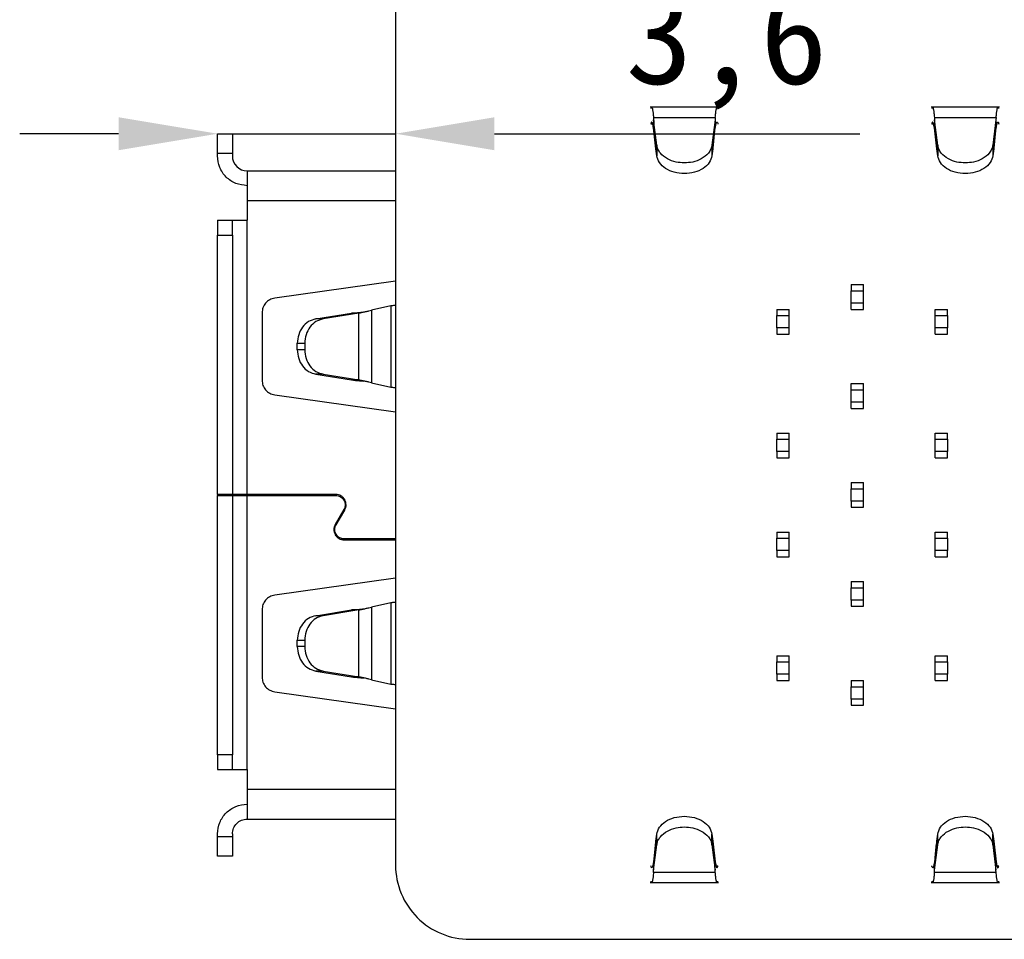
# Model space of a CAD drawing. Header units: millimetres. Extents: x 1628 to 1852, y 2209 to 2446.
# Tile 6 of 34: x 1635 to 1655, y 2305 to 2323. Entities that reach past the tile are written whole.
import ezdxf

# ---------------------------------------------------------------- set-up
doc = ezdxf.new("R2010")
doc.units = ezdxf.units.MM
doc.styles.add('黑体高度2mm', font='simhei.ttf', dxfattribs={"height": 2})
doc.dimstyles.new('红色高度2mm', dxfattribs={"dimtxt": 2, "dimasz": 2, "dimexe": 0, "dimexo": 0, "dimtad": 1, "dimdec": 1, "dimtxsty": '黑体高度2mm', "dimcen": 2.5, "dimclrd": 1, "dimclre": 1, "dimclrt": 1, "dimadec": 0, "dimazin": 0, "dimtfac": 1, "dimtdec": 1, "dimtmove": 0, "dimatfit": 3, "dimfxl": 1, "dimarcsym": 0})

# ---------------------------------------------------------------- blocks, each defined once
blk = doc.blocks.new('*D39')
at = {"color": 1, "lineweight": -2, "transparency": 16777216}
for p, q in [((1637.235, 2320.935), (1635.235, 2320.935)), ((1639.235, 2320.935), (1642.835, 2320.935)), ((1644.835, 2320.935), (1652.22, 2320.935))]:
    blk.add_line(p, q, dxfattribs=at)
at = {"color": 1, "transparency": 16777216}
for points in [[(1637.235, 2321.268), (1637.235, 2320.601), (1639.235, 2320.935)], [(1644.835, 2321.268), (1644.835, 2320.601), (1642.835, 2320.935)]]:
    blk.add_solid(points, dxfattribs=at)
at = {"layer": 'Defpoints', "color": 0, "transparency": 16777216}
for p in [(1639.235, 2320.935), (1642.835, 2320.935), (1642.835, 2320.935)]:
    blk.add_point(p, dxfattribs=at)
at = {"color": 1, "transparency": 16777216, "insert": (1649.527, 2322.683), "char_height": 2, "attachment_point": 5, "style": '黑体高度2mm'}
blk.add_mtext('3,6', dxfattribs=at)

msp = doc.modelspace()

# ---------------------------------------------------------------- linework, layer by layer
at = {"color": 7, "linetype": 'Continuous', "lineweight": 25}
for p, q in [((1642.835, 2359.155), (1642.835, 2306.155)), ((1649.364, 2321.47), (1647.986, 2321.47)), ((1655.044, 2321.47), (1653.666, 2321.47)), ((1648.05, 2321.264), (1648.054, 2321.215)), ((1648.05, 2321.264), (1649.3, 2321.264)), ((1649.3, 2321.264), (1649.296, 2321.215)), ((1653.73, 2321.264), (1653.734, 2321.215)), ((1653.73, 2321.264), (1654.98, 2321.264)), ((1654.98, 2321.264), (1654.976, 2321.215)), ((1648.1, 2320.628), (1648.05, 2321.052)), ((1648.117, 2320.707), (1648.054, 2321.215)), ((1649.296, 2321.215), (1649.233, 2320.707)), ((1649.25, 2320.628), (1649.3, 2321.052)), ((1653.78, 2320.628), (1653.73, 2321.052)), ((1653.797, 2320.707), (1653.734, 2321.215)), ((1654.976, 2321.215), (1654.913, 2320.707)), ((1654.93, 2320.628), (1654.98, 2321.052)), ((1639.235, 2320.935), (1639.535, 2320.935)), ((1639.235, 2320.535), (1639.235, 2320.935)), ((1639.535, 2320.935), (1639.535, 2320.535)), ((1648.086, 2320.77), (1648.086, 2320.77)), ((1648.117, 2320.707), (1648.117, 2320.491)), ((1649.233, 2320.707), (1649.233, 2320.491)), ((1653.766, 2320.77), (1653.766, 2320.77)), ((1653.797, 2320.707), (1653.797, 2320.491)), ((1654.913, 2320.707), (1654.913, 2320.491)), ((1639.235, 2320.485), (1639.235, 2320.535)), ((1639.535, 2320.535), (1639.235, 2320.535)), ((1639.535, 2320.535), (1639.535, 2320.485)), ((1648.117, 2320.491), (1648.1, 2320.628)), ((1649.25, 2320.628), (1649.233, 2320.491)), ((1653.797, 2320.491), (1653.78, 2320.628)), ((1654.93, 2320.628), (1654.913, 2320.491)), ((1639.835, 2320.185), (1639.835, 2319.585)), ((1639.835, 2320.185), (1642.835, 2320.185)), ((1639.835, 2319.585), (1639.835, 2319.185)), ((1639.235, 2319.185), (1639.535, 2319.185)), ((1639.835, 2313.645), (1639.835, 2319.185)), ((1639.235, 2318.885), (1639.535, 2318.885)), ((1639.235, 2313.645), (1639.235, 2318.885)), ((1639.535, 2318.885), (1639.535, 2313.645)), ((1642.835, 2317.955), (1640.393, 2317.612)), ((1652.045, 2317.885), (1652.295, 2317.885)), ((1652.045, 2317.885), (1652.045, 2317.76)), ((1652.295, 2317.76), (1652.295, 2317.885)), ((1652.045, 2317.76), (1652.295, 2317.76)), ((1652.045, 2317.51), (1652.045, 2317.76)), ((1652.295, 2317.51), (1652.295, 2317.76)), ((1652.295, 2317.51), (1652.045, 2317.51)), ((1652.045, 2317.385), (1652.045, 2317.51)), ((1652.295, 2317.385), (1652.295, 2317.51)), ((1640.135, 2317.315), (1640.135, 2315.955)), ((1641.221, 2317.194), (1641.945, 2317.311)), ((1642.095, 2317.311), (1641.371, 2317.194)), ((1642.095, 2317.311), (1641.945, 2317.311)), ((1642.095, 2315.958), (1642.095, 2317.311)), ((1642.195, 2317.333), (1642.195, 2317.333)), ((1642.741, 2317.455), (1642.348, 2317.369)), ((1642.348, 2317.369), (1642.348, 2315.9)), ((1642.741, 2317.455), (1642.741, 2315.814)), ((1650.545, 2317.385), (1650.545, 2317.26)), ((1650.545, 2317.385), (1650.795, 2317.385)), ((1650.795, 2317.26), (1650.795, 2317.385)), ((1652.045, 2317.385), (1652.295, 2317.385)), ((1653.745, 2317.26), (1653.745, 2317.385)), ((1653.745, 2317.385), (1653.995, 2317.385)), ((1653.995, 2317.26), (1653.995, 2317.385)), ((1641.371, 2317.194), (1641.221, 2317.194)), ((1650.545, 2317.01), (1650.545, 2317.26)), ((1650.545, 2317.26), (1650.795, 2317.26)), ((1650.795, 2317.01), (1650.795, 2317.26)), ((1653.745, 2317.01), (1653.745, 2317.26)), ((1653.745, 2317.26), (1653.995, 2317.26)), ((1653.995, 2317.26), (1653.995, 2317.01)), ((1650.795, 2317.01), (1650.545, 2317.01)), ((1650.545, 2317.01), (1650.545, 2316.885)), ((1650.545, 2316.885), (1650.795, 2316.885)), ((1650.795, 2316.885), (1650.795, 2317.01)), ((1653.995, 2317.01), (1653.745, 2317.01)), ((1653.745, 2316.885), (1653.745, 2317.01)), ((1653.745, 2316.885), (1653.995, 2316.885)), ((1653.995, 2316.885), (1653.995, 2317.01)), ((1640.848, 2316.699), (1640.998, 2316.699)), ((1640.848, 2316.57), (1640.848, 2316.699)), ((1640.998, 2316.699), (1640.998, 2316.57)), ((1640.998, 2316.57), (1640.848, 2316.57)), ((1641.371, 2316.075), (1641.221, 2316.075)), ((1641.221, 2316.075), (1641.945, 2315.958)), ((1641.371, 2316.075), (1642.095, 2315.958)), ((1642.095, 2315.958), (1641.945, 2315.958)), ((1642.348, 2315.9), (1642.741, 2315.814)), ((1652.045, 2315.76), (1652.045, 2315.885)), ((1652.045, 2315.885), (1652.295, 2315.885)), ((1652.295, 2315.76), (1652.295, 2315.885)), ((1652.045, 2315.51), (1652.045, 2315.76)), ((1652.045, 2315.76), (1652.295, 2315.76)), ((1652.295, 2315.51), (1652.295, 2315.76)), ((1640.393, 2315.657), (1642.835, 2315.314)), ((1652.295, 2315.51), (1652.045, 2315.51)), ((1652.045, 2315.385), (1652.045, 2315.51)), ((1652.295, 2315.385), (1652.295, 2315.51)), ((1652.045, 2315.385), (1652.295, 2315.385)), ((1650.545, 2314.885), (1650.545, 2314.76)), ((1650.545, 2314.885), (1650.795, 2314.885)), ((1650.795, 2314.76), (1650.795, 2314.885)), ((1653.745, 2314.885), (1653.995, 2314.885)), ((1653.745, 2314.76), (1653.745, 2314.885)), ((1653.995, 2314.76), (1653.995, 2314.885)), ((1650.545, 2314.76), (1650.795, 2314.76)), ((1650.545, 2314.51), (1650.545, 2314.76)), ((1650.795, 2314.51), (1650.795, 2314.76)), ((1653.745, 2314.76), (1653.995, 2314.76)), ((1653.745, 2314.51), (1653.745, 2314.76)), ((1653.995, 2314.76), (1653.995, 2314.51)), ((1650.795, 2314.51), (1650.545, 2314.51)), ((1650.545, 2314.51), (1650.545, 2314.385)), ((1650.795, 2314.385), (1650.795, 2314.51)), ((1653.745, 2314.385), (1653.745, 2314.51)), ((1653.995, 2314.51), (1653.745, 2314.51)), ((1653.995, 2314.385), (1653.995, 2314.51)), ((1650.545, 2314.385), (1650.795, 2314.385)), ((1653.745, 2314.385), (1653.995, 2314.385)), ((1652.045, 2313.885), (1652.045, 2313.76)), ((1652.045, 2313.885), (1652.295, 2313.885)), ((1652.295, 2313.76), (1652.295, 2313.885)), ((1652.045, 2313.76), (1652.295, 2313.76)), ((1652.045, 2313.51), (1652.045, 2313.76)), ((1652.295, 2313.51), (1652.295, 2313.76)), ((1639.535, 2313.645), (1639.235, 2313.645)), ((1639.235, 2313.645), (1639.235, 2313.625)), ((1639.235, 2308.385), (1639.235, 2313.625)), ((1639.235, 2313.625), (1639.535, 2313.625)), ((1639.463, 2313.625), (1639.463, 2313.645)), ((1639.535, 2313.625), (1639.535, 2308.385)), ((1641.625, 2313.645), (1639.835, 2313.645)), ((1639.835, 2308.085), (1639.835, 2313.625)), ((1639.835, 2313.625), (1641.625, 2313.625)), ((1640.123, 2313.645), (1640.123, 2313.625)), ((1652.295, 2313.51), (1652.045, 2313.51)), ((1652.045, 2313.51), (1652.045, 2313.385)), ((1652.295, 2313.385), (1652.295, 2313.51)), ((1641.789, 2313.34), (1641.616, 2313.04)), ((1641.633, 2313.03), (1641.807, 2313.33)), ((1652.045, 2313.385), (1652.295, 2313.385)), ((1650.545, 2312.885), (1650.545, 2312.76)), ((1650.545, 2312.885), (1650.795, 2312.885)), ((1650.795, 2312.76), (1650.795, 2312.885)), ((1653.745, 2312.885), (1653.995, 2312.885)), ((1653.745, 2312.76), (1653.745, 2312.885)), ((1653.995, 2312.76), (1653.995, 2312.885)), ((1642.835, 2312.745), (1641.798, 2312.745)), ((1641.798, 2312.725), (1642.835, 2312.725)), ((1650.545, 2312.51), (1650.545, 2312.76)), ((1650.545, 2312.76), (1650.795, 2312.76)), ((1650.795, 2312.51), (1650.795, 2312.76)), ((1653.745, 2312.51), (1653.745, 2312.76)), ((1653.745, 2312.76), (1653.995, 2312.76)), ((1653.995, 2312.76), (1653.995, 2312.51)), ((1650.795, 2312.51), (1650.545, 2312.51)), ((1650.545, 2312.51), (1650.545, 2312.385)), ((1650.795, 2312.385), (1650.795, 2312.51)), ((1653.995, 2312.51), (1653.745, 2312.51)), ((1653.745, 2312.385), (1653.745, 2312.51)), ((1653.995, 2312.385), (1653.995, 2312.51)), ((1650.545, 2312.385), (1650.795, 2312.385)), ((1653.745, 2312.385), (1653.995, 2312.385)), ((1642.835, 2311.955), (1640.393, 2311.612)), ((1652.045, 2311.885), (1652.045, 2311.76)), ((1652.045, 2311.885), (1652.295, 2311.885)), ((1652.045, 2311.51), (1652.045, 2311.76)), ((1652.045, 2311.76), (1652.295, 2311.76)), ((1652.295, 2311.76), (1652.295, 2311.885)), ((1652.295, 2311.51), (1652.295, 2311.76)), ((1652.295, 2311.51), (1652.045, 2311.51)), ((1652.045, 2311.51), (1652.045, 2311.385)), ((1652.295, 2311.385), (1652.295, 2311.51)), ((1640.135, 2311.315), (1640.135, 2309.955)), ((1641.221, 2311.194), (1641.945, 2311.311)), ((1642.095, 2311.311), (1641.371, 2311.194)), ((1642.095, 2311.311), (1641.945, 2311.311)), ((1642.095, 2309.958), (1642.095, 2311.311)), ((1642.195, 2311.333), (1642.195, 2311.333)), ((1642.741, 2311.455), (1642.348, 2311.369)), ((1642.348, 2311.369), (1642.348, 2309.9)), ((1642.741, 2311.455), (1642.741, 2309.814)), ((1652.045, 2311.385), (1652.295, 2311.385)), ((1641.371, 2311.194), (1641.221, 2311.194)), ((1640.848, 2310.57), (1640.848, 2310.699)), ((1640.848, 2310.699), (1640.998, 2310.699)), ((1640.998, 2310.699), (1640.998, 2310.57)), ((1640.998, 2310.57), (1640.848, 2310.57)), ((1650.545, 2310.385), (1650.545, 2310.26)), ((1650.545, 2310.385), (1650.795, 2310.385)), ((1650.795, 2310.26), (1650.795, 2310.385)), ((1653.745, 2310.385), (1653.995, 2310.385)), ((1653.745, 2310.26), (1653.745, 2310.385)), ((1653.995, 2310.26), (1653.995, 2310.385)), ((1650.545, 2310.26), (1650.795, 2310.26)), ((1650.545, 2310.01), (1650.545, 2310.26)), ((1650.795, 2310.01), (1650.795, 2310.26)), ((1653.745, 2310.01), (1653.745, 2310.26)), ((1653.745, 2310.26), (1653.995, 2310.26)), ((1653.995, 2310.26), (1653.995, 2310.01)), ((1641.371, 2310.075), (1641.221, 2310.075)), ((1641.221, 2310.075), (1641.945, 2309.958)), ((1641.371, 2310.075), (1642.095, 2309.958)), ((1642.095, 2309.958), (1641.945, 2309.958)), ((1642.348, 2309.9), (1642.741, 2309.814)), ((1650.795, 2310.01), (1650.545, 2310.01)), ((1650.545, 2310.01), (1650.545, 2309.885)), ((1650.795, 2309.885), (1650.795, 2310.01)), ((1653.745, 2309.885), (1653.745, 2310.01)), ((1653.995, 2310.01), (1653.745, 2310.01)), ((1653.995, 2309.885), (1653.995, 2310.01)), ((1650.545, 2309.885), (1650.795, 2309.885)), ((1652.045, 2309.885), (1652.045, 2309.76)), ((1652.045, 2309.885), (1652.295, 2309.885)), ((1652.045, 2309.51), (1652.045, 2309.76)), ((1652.045, 2309.76), (1652.295, 2309.76)), ((1652.295, 2309.76), (1652.295, 2309.885)), ((1652.295, 2309.51), (1652.295, 2309.76)), ((1653.745, 2309.885), (1653.995, 2309.885)), ((1640.393, 2309.657), (1642.835, 2309.314)), ((1652.295, 2309.51), (1652.045, 2309.51)), ((1652.045, 2309.51), (1652.045, 2309.385)), ((1652.295, 2309.385), (1652.295, 2309.51)), ((1652.045, 2309.385), (1652.295, 2309.385)), ((1639.535, 2308.385), (1639.235, 2308.385)), ((1639.235, 2308.085), (1639.535, 2308.085)), ((1639.835, 2308.085), (1639.835, 2307.685)), ((1639.835, 2307.085), (1642.835, 2307.085)), ((1639.235, 2306.735), (1639.235, 2306.785)), ((1639.235, 2306.735), (1639.535, 2306.735)), ((1639.235, 2306.335), (1639.235, 2306.735)), ((1639.535, 2306.785), (1639.535, 2306.735)), ((1639.535, 2306.735), (1639.535, 2306.335)), ((1648.1, 2306.641), (1648.117, 2306.778)), ((1648.117, 2306.562), (1648.117, 2306.778)), ((1649.233, 2306.562), (1649.233, 2306.778)), ((1649.233, 2306.778), (1649.25, 2306.641)), ((1653.78, 2306.641), (1653.797, 2306.778)), ((1653.797, 2306.562), (1653.797, 2306.778)), ((1654.913, 2306.562), (1654.913, 2306.778)), ((1654.913, 2306.778), (1654.93, 2306.641)), ((1648.1, 2306.641), (1648.05, 2306.217)), ((1648.054, 2306.054), (1648.117, 2306.562)), ((1649.233, 2306.562), (1649.296, 2306.054)), ((1649.25, 2306.641), (1649.3, 2306.217)), ((1653.78, 2306.641), (1653.73, 2306.217)), ((1653.734, 2306.054), (1653.797, 2306.562)), ((1654.913, 2306.562), (1654.976, 2306.054)), ((1654.93, 2306.641), (1654.98, 2306.217)), ((1639.535, 2306.335), (1639.235, 2306.335)), ((1649.264, 2306.5), (1649.264, 2306.5)), ((1654.944, 2306.5), (1654.944, 2306.5)), ((1648.05, 2306.005), (1648.054, 2306.054)), ((1649.3, 2306.005), (1648.05, 2306.005)), ((1649.3, 2306.005), (1649.296, 2306.054)), ((1653.73, 2306.005), (1653.734, 2306.054)), ((1654.98, 2306.005), (1653.73, 2306.005)), ((1654.98, 2306.005), (1654.976, 2306.054)), ((1647.986, 2305.8), (1649.364, 2305.8)), ((1653.666, 2305.8), (1655.044, 2305.8)), ((1644.335, 2304.655), (1658.835, 2304.655))]:
    msp.add_line(p, q, dxfattribs=at)
at = {"color": 8, "linetype": 'Continuous', "lineweight": 25}
for p, q in [((1648.057, 2321.129), (1647.997, 2321.129)), ((1653.737, 2321.129), (1653.677, 2321.129)), ((1639.835, 2319.585), (1642.835, 2319.585)), ((1642.835, 2307.685), (1639.835, 2307.685)), ((1649.292, 2306.14), (1649.352, 2306.14)), ((1654.972, 2306.14), (1655.032, 2306.14))]:
    msp.add_line(p, q, dxfattribs=at)
at = {"color": 7, "linetype": 'Continuous', "lineweight": 25}
for centre, radius, start, end in [((1639.835, 2320.485), 0.3, 180, 270), ((1644.335, 2306.155), 1.5, 180.0035, 270.0062)]:
    msp.add_arc(centre, radius, start, end, dxfattribs=at)
for points, knots in [([(1648.004, 2321.442), (1648.005, 2321.445), (1648.009, 2321.467), (1648.012, 2321.468), (1648.016, 2321.47)], [0, 0, 0, 0, 0.156754, 1, 1, 1, 1]), ([(1649.334, 2321.47), (1649.337, 2321.468), (1649.341, 2321.467), (1649.345, 2321.445), (1649.345, 2321.442)], [0, 0, 0, 0, 0.843245, 1, 1, 1, 1]), ([(1653.684, 2321.442), (1653.685, 2321.445), (1653.689, 2321.467), (1653.692, 2321.468), (1653.696, 2321.47)], [0, 0, 0, 0, 0.156754, 1, 1, 1, 1]), ([(1655.014, 2321.47), (1655.017, 2321.468), (1655.021, 2321.467), (1655.025, 2321.445), (1655.025, 2321.442)], [0, 0, 0, 0, 0.843245, 1, 1, 1, 1]), ([(1648.054, 2321.215), (1648.055, 2321.19), (1648.056, 2321.141), (1648.062, 2321.033), (1648.077, 2320.858), (1648.091, 2320.72), (1648.1, 2320.628)], [0, 0, 0, 0, 0.129229, 0.249613, 0.49921, 1, 1, 1, 1]), ([(1649.296, 2321.215), (1649.295, 2321.19), (1649.294, 2321.141), (1649.287, 2321.033), (1649.272, 2320.858), (1649.259, 2320.72), (1649.25, 2320.628)], [0, 0, 0, 0, 0.1292, 0.249621, 0.499213, 1, 1, 1, 1]), ([(1653.734, 2321.215), (1653.735, 2321.19), (1653.736, 2321.141), (1653.742, 2321.033), (1653.757, 2320.858), (1653.771, 2320.72), (1653.78, 2320.628)], [0, 0, 0, 0, 0.129229, 0.249613, 0.49921, 1, 1, 1, 1]), ([(1654.976, 2321.215), (1654.975, 2321.19), (1654.974, 2321.141), (1654.967, 2321.033), (1654.952, 2320.858), (1654.939, 2320.72), (1654.93, 2320.628)], [0, 0, 0, 0, 0.1292, 0.249621, 0.499213, 1, 1, 1, 1]), ([(1648.675, 2320.345), (1648.618, 2320.348), (1648.495, 2320.356), (1648.319, 2320.424), (1648.2, 2320.52), (1648.135, 2320.621), (1648.123, 2320.678), (1648.117, 2320.707)], [0, 0, 0, 0, 0.20641, 0.441661, 0.70565, 0.849191, 1, 1, 1, 1]), ([(1649.233, 2320.707), (1649.227, 2320.678), (1649.214, 2320.621), (1649.15, 2320.52), (1649.031, 2320.424), (1648.854, 2320.356), (1648.732, 2320.348), (1648.675, 2320.345)], [0, 0, 0, 0, 0.150809, 0.29435, 0.558339, 0.79359, 1, 1, 1, 1]), ([(1654.355, 2320.345), (1654.298, 2320.348), (1654.175, 2320.356), (1653.999, 2320.424), (1653.88, 2320.52), (1653.815, 2320.621), (1653.803, 2320.678), (1653.797, 2320.707)], [0, 0, 0, 0, 0.20641, 0.441661, 0.70565, 0.849191, 1, 1, 1, 1]), ([(1654.913, 2320.707), (1654.907, 2320.678), (1654.894, 2320.621), (1654.83, 2320.52), (1654.711, 2320.424), (1654.534, 2320.356), (1654.412, 2320.348), (1654.355, 2320.345)], [0, 0, 0, 0, 0.150809, 0.29435, 0.558339, 0.79359, 1, 1, 1, 1]), ([(1648.675, 2320.129), (1648.606, 2320.134), (1648.467, 2320.145), (1648.288, 2320.227), (1648.157, 2320.346), (1648.13, 2320.443), (1648.117, 2320.491)], [0, 0, 0, 0, 0.249858, 0.499999, 0.750141, 1, 1, 1, 1]), ([(1649.233, 2320.491), (1649.22, 2320.443), (1649.193, 2320.346), (1649.061, 2320.227), (1648.883, 2320.145), (1648.744, 2320.134), (1648.675, 2320.129)], [0, 0, 0, 0, 0.249859, 0.500001, 0.750142, 1, 1, 1, 1]), ([(1654.355, 2320.129), (1654.286, 2320.134), (1654.147, 2320.145), (1653.968, 2320.227), (1653.837, 2320.346), (1653.81, 2320.443), (1653.797, 2320.491)], [0, 0, 0, 0, 0.249858, 0.499999, 0.750141, 1, 1, 1, 1]), ([(1654.913, 2320.491), (1654.9, 2320.443), (1654.873, 2320.346), (1654.741, 2320.227), (1654.563, 2320.145), (1654.424, 2320.134), (1654.355, 2320.129)], [0, 0, 0, 0, 0.2498594, 0.5000009, 0.7501417, 1, 1, 1, 1]), ([(1642.835, 2317.465), (1642.827, 2317.464), (1642.791, 2317.461), (1642.762, 2317.457), (1642.741, 2317.455)], [0, 0, 0, 0, 0.218844, 1, 1, 1, 1]), ([(1641.945, 2317.311), (1641.998, 2317.316), (1642.078, 2317.323), (1642.166, 2317.33), (1642.195, 2317.333)], [0, 0, 0, 0, 0.66699, 1, 1, 1, 1]), ([(1641.945, 2315.958), (1641.998, 2315.953), (1642.078, 2315.946), (1642.166, 2315.939), (1642.195, 2315.936)], [0, 0, 0, 0, 0.66699, 1, 1, 1, 1]), ([(1642.741, 2315.814), (1642.762, 2315.812), (1642.791, 2315.808), (1642.827, 2315.805), (1642.835, 2315.804)], [0, 0, 0, 0, 0.781156, 1, 1, 1, 1]), ([(1641.945, 2311.311), (1641.998, 2311.316), (1642.078, 2311.323), (1642.166, 2311.33), (1642.195, 2311.333)], [0, 0, 0, 0, 0.66699, 1, 1, 1, 1]), ([(1642.835, 2311.465), (1642.827, 2311.464), (1642.791, 2311.461), (1642.762, 2311.457), (1642.741, 2311.455)], [0, 0, 0, 0, 0.218844, 1, 1, 1, 1]), ([(1641.945, 2309.958), (1641.998, 2309.953), (1642.078, 2309.946), (1642.166, 2309.939), (1642.195, 2309.936)], [0, 0, 0, 0, 0.66699, 1, 1, 1, 1]), ([(1642.741, 2309.814), (1642.762, 2309.812), (1642.791, 2309.808), (1642.827, 2309.805), (1642.835, 2309.804)], [0, 0, 0, 0, 0.781156, 1, 1, 1, 1]), ([(1648.117, 2306.778), (1648.13, 2306.826), (1648.157, 2306.923), (1648.288, 2307.042), (1648.467, 2307.124), (1648.606, 2307.135), (1648.675, 2307.14)], [0, 0, 0, 0, 0.24986, 0.5, 0.75014, 1, 1, 1, 1]), ([(1648.675, 2307.14), (1648.744, 2307.135), (1648.883, 2307.124), (1649.061, 2307.042), (1649.193, 2306.923), (1649.22, 2306.826), (1649.233, 2306.778)], [0, 0, 0, 0, 0.2498601, 0.4999998, 0.7501395, 1, 1, 1, 1]), ([(1653.797, 2306.778), (1653.81, 2306.826), (1653.837, 2306.923), (1653.968, 2307.042), (1654.147, 2307.124), (1654.286, 2307.135), (1654.355, 2307.14)], [0, 0, 0, 0, 0.24986, 0.5, 0.75014, 1, 1, 1, 1]), ([(1654.355, 2307.14), (1654.424, 2307.135), (1654.563, 2307.124), (1654.741, 2307.042), (1654.873, 2306.923), (1654.9, 2306.826), (1654.913, 2306.778)], [0, 0, 0, 0, 0.24986, 0.5, 0.75014, 1, 1, 1, 1]), ([(1648.117, 2306.562), (1648.123, 2306.591), (1648.135, 2306.648), (1648.2, 2306.749), (1648.319, 2306.845), (1648.495, 2306.913), (1648.618, 2306.921), (1648.675, 2306.925)], [0, 0, 0, 0, 0.150832, 0.29439, 0.558392, 0.79363, 1, 1, 1, 1]), ([(1648.675, 2306.925), (1648.732, 2306.921), (1648.854, 2306.913), (1649.031, 2306.845), (1649.15, 2306.749), (1649.214, 2306.648), (1649.227, 2306.591), (1649.233, 2306.562)], [0, 0, 0, 0, 0.2063702, 0.441608, 0.7056097, 0.8491675, 1, 1, 1, 1]), ([(1653.797, 2306.562), (1653.803, 2306.591), (1653.815, 2306.648), (1653.88, 2306.749), (1653.999, 2306.845), (1654.175, 2306.913), (1654.298, 2306.921), (1654.355, 2306.925)], [0, 0, 0, 0, 0.150832, 0.29439, 0.558392, 0.79363, 1, 1, 1, 1]), ([(1654.355, 2306.925), (1654.412, 2306.921), (1654.534, 2306.913), (1654.711, 2306.845), (1654.83, 2306.749), (1654.894, 2306.648), (1654.907, 2306.591), (1654.913, 2306.562)], [0, 0, 0, 0, 0.20637, 0.441608, 0.70561, 0.849168, 1, 1, 1, 1]), ([(1648.054, 2306.054), (1648.055, 2306.079), (1648.056, 2306.128), (1648.062, 2306.236), (1648.077, 2306.411), (1648.091, 2306.549), (1648.1, 2306.641)], [0, 0, 0, 0, 0.1292, 0.249621, 0.499213, 1, 1, 1, 1]), ([(1649.296, 2306.054), (1649.295, 2306.079), (1649.294, 2306.128), (1649.287, 2306.236), (1649.272, 2306.411), (1649.259, 2306.549), (1649.25, 2306.641)], [0, 0, 0, 0, 0.129229, 0.249613, 0.49921, 1, 1, 1, 1]), ([(1653.734, 2306.054), (1653.735, 2306.079), (1653.736, 2306.128), (1653.742, 2306.236), (1653.757, 2306.411), (1653.771, 2306.549), (1653.78, 2306.641)], [0, 0, 0, 0, 0.1292, 0.249621, 0.499213, 1, 1, 1, 1]), ([(1654.976, 2306.054), (1654.975, 2306.079), (1654.974, 2306.128), (1654.967, 2306.236), (1654.952, 2306.411), (1654.939, 2306.549), (1654.93, 2306.641)], [0, 0, 0, 0, 0.129229, 0.249613, 0.49921, 1, 1, 1, 1]), ([(1648.016, 2305.8), (1648.012, 2305.801), (1648.009, 2305.802), (1648.005, 2305.824), (1648.004, 2305.827)], [0, 0, 0, 0, 0.843245, 1, 1, 1, 1]), ([(1649.345, 2305.827), (1649.345, 2305.824), (1649.341, 2305.802), (1649.337, 2305.801), (1649.334, 2305.8)], [0, 0, 0, 0, 0.156756, 1, 1, 1, 1]), ([(1653.696, 2305.8), (1653.692, 2305.801), (1653.689, 2305.802), (1653.685, 2305.824), (1653.684, 2305.827)], [0, 0, 0, 0, 0.8432833, 1, 1, 1, 1]), ([(1655.025, 2305.827), (1655.025, 2305.824), (1655.021, 2305.802), (1655.017, 2305.801), (1655.014, 2305.8)], [0, 0, 0, 0, 0.156717, 1, 1, 1, 1])]:
    msp.add_open_spline(points, degree=3, knots=knots, dxfattribs=at)
for points in [[(1648.016, 2321.47), (1648.018, 2321.467), (1648.024, 2321.462), (1648.033, 2321.42), (1648.041, 2321.356), (1648.047, 2321.294), (1648.05, 2321.264)], [(1649.3, 2321.264), (1649.303, 2321.294), (1649.309, 2321.356), (1649.317, 2321.42), (1649.326, 2321.462), (1649.331, 2321.467), (1649.334, 2321.47)], [(1653.696, 2321.47), (1653.698, 2321.467), (1653.704, 2321.462), (1653.713, 2321.42), (1653.721, 2321.356), (1653.727, 2321.294), (1653.73, 2321.264)], [(1654.98, 2321.264), (1654.983, 2321.294), (1654.989, 2321.356), (1654.997, 2321.42), (1655.006, 2321.462), (1655.011, 2321.467), (1655.014, 2321.47)], [(1648.016, 2321.17), (1648.012, 2321.168), (1648.006, 2321.164), (1648, 2321.141), (1647.997, 2321.129)], [(1648.05, 2321.052), (1648.047, 2321.069), (1648.041, 2321.104), (1648.033, 2321.141), (1648.024, 2321.165), (1648.018, 2321.168), (1648.016, 2321.17)], [(1649.3, 2321.052), (1649.303, 2321.069), (1649.309, 2321.104), (1649.317, 2321.141), (1649.326, 2321.165), (1649.331, 2321.168), (1649.334, 2321.17)], [(1649.334, 2321.17), (1649.337, 2321.168), (1649.344, 2321.164), (1649.35, 2321.141), (1649.353, 2321.129)], [(1653.696, 2321.17), (1653.692, 2321.168), (1653.686, 2321.164), (1653.68, 2321.141), (1653.677, 2321.129)], [(1653.73, 2321.052), (1653.727, 2321.069), (1653.721, 2321.104), (1653.713, 2321.141), (1653.704, 2321.165), (1653.698, 2321.168), (1653.696, 2321.17)], [(1654.98, 2321.052), (1654.983, 2321.069), (1654.989, 2321.104), (1654.997, 2321.141), (1655.006, 2321.165), (1655.011, 2321.168), (1655.014, 2321.17)], [(1655.014, 2321.17), (1655.017, 2321.168), (1655.024, 2321.164), (1655.03, 2321.141), (1655.033, 2321.129)], [(1639.835, 2319.885), (1639.756, 2319.894), (1639.599, 2319.912), (1639.401, 2320.05), (1639.262, 2320.249), (1639.244, 2320.406), (1639.235, 2320.485)], [(1639.235, 2319.185), (1639.235, 2319.18), (1639.235, 2319.171), (1639.235, 2319.102), (1639.235, 2319.002), (1639.235, 2318.924), (1639.235, 2318.885)], [(1639.535, 2318.885), (1639.535, 2318.924), (1639.535, 2319.002), (1639.535, 2319.102), (1639.535, 2319.171), (1639.535, 2319.18), (1639.535, 2319.185)], [(1639.535, 2319.185), (1639.539, 2319.185), (1639.548, 2319.185), (1639.618, 2319.185), (1639.717, 2319.185), (1639.796, 2319.185), (1639.835, 2319.185)], [(1640.393, 2317.612), (1640.358, 2317.603), (1640.288, 2317.586), (1640.204, 2317.515), (1640.146, 2317.422), (1640.139, 2317.35), (1640.135, 2317.315)], [(1642.095, 2317.311), (1642.116, 2317.316), (1642.159, 2317.326), (1642.23, 2317.34), (1642.298, 2317.355), (1642.331, 2317.364), (1642.348, 2317.369)], [(1641.221, 2317.194), (1641.171, 2317.179), (1641.07, 2317.15), (1640.948, 2317.033), (1640.865, 2316.878), (1640.854, 2316.758), (1640.848, 2316.699)], [(1641.371, 2317.194), (1641.321, 2317.179), (1641.22, 2317.15), (1641.098, 2317.033), (1641.015, 2316.878), (1641.004, 2316.758), (1640.998, 2316.699)], [(1640.848, 2316.57), (1640.854, 2316.511), (1640.865, 2316.391), (1640.948, 2316.236), (1641.07, 2316.119), (1641.171, 2316.09), (1641.221, 2316.075)], [(1640.998, 2316.57), (1641.004, 2316.511), (1641.015, 2316.391), (1641.098, 2316.236), (1641.22, 2316.119), (1641.321, 2316.09), (1641.371, 2316.075)], [(1640.135, 2315.955), (1640.139, 2315.919), (1640.146, 2315.847), (1640.204, 2315.754), (1640.288, 2315.683), (1640.358, 2315.666), (1640.393, 2315.657)], [(1642.348, 2315.9), (1642.331, 2315.905), (1642.298, 2315.914), (1642.23, 2315.929), (1642.159, 2315.943), (1642.116, 2315.953), (1642.095, 2315.958)], [(1639.835, 2313.645), (1639.796, 2313.645), (1639.717, 2313.645), (1639.618, 2313.645), (1639.548, 2313.645), (1639.539, 2313.645), (1639.535, 2313.645)], [(1639.535, 2313.625), (1639.539, 2313.625), (1639.548, 2313.625), (1639.618, 2313.625), (1639.717, 2313.625), (1639.796, 2313.625), (1639.835, 2313.625)], [(1641.807, 2313.33), (1641.815, 2313.346), (1641.831, 2313.379), (1641.837, 2313.435), (1641.83, 2313.489), (1641.809, 2313.541), (1641.775, 2313.585), (1641.731, 2313.618), (1641.68, 2313.64), (1641.643, 2313.643), (1641.625, 2313.645)], [(1641.625, 2313.625), (1641.641, 2313.623), (1641.675, 2313.621), (1641.721, 2313.601), (1641.761, 2313.57), (1641.791, 2313.531), (1641.81, 2313.484), (1641.817, 2313.435), (1641.811, 2313.384), (1641.797, 2313.355), (1641.789, 2313.34)], [(1641.616, 2313.04), (1641.608, 2313.023), (1641.592, 2312.99), (1641.586, 2312.934), (1641.593, 2312.88), (1641.614, 2312.828), (1641.648, 2312.784), (1641.692, 2312.751), (1641.743, 2312.729), (1641.78, 2312.726), (1641.798, 2312.725)], [(1641.798, 2312.745), (1641.781, 2312.746), (1641.748, 2312.748), (1641.702, 2312.768), (1641.662, 2312.799), (1641.632, 2312.838), (1641.612, 2312.885), (1641.606, 2312.934), (1641.612, 2312.985), (1641.626, 2313.015), (1641.633, 2313.03)], [(1640.393, 2311.612), (1640.358, 2311.603), (1640.288, 2311.586), (1640.204, 2311.515), (1640.146, 2311.422), (1640.139, 2311.35), (1640.135, 2311.315)], [(1642.095, 2311.311), (1642.116, 2311.316), (1642.159, 2311.326), (1642.23, 2311.34), (1642.298, 2311.355), (1642.331, 2311.364), (1642.348, 2311.369)], [(1641.221, 2311.194), (1641.171, 2311.179), (1641.07, 2311.15), (1640.948, 2311.033), (1640.865, 2310.878), (1640.854, 2310.758), (1640.848, 2310.699)], [(1641.371, 2311.194), (1641.321, 2311.179), (1641.22, 2311.15), (1641.098, 2311.033), (1641.015, 2310.878), (1641.004, 2310.758), (1640.998, 2310.699)], [(1640.848, 2310.57), (1640.854, 2310.511), (1640.865, 2310.391), (1640.948, 2310.236), (1641.07, 2310.119), (1641.171, 2310.09), (1641.221, 2310.075)], [(1640.998, 2310.57), (1641.004, 2310.511), (1641.015, 2310.391), (1641.098, 2310.236), (1641.22, 2310.119), (1641.321, 2310.09), (1641.371, 2310.075)], [(1640.135, 2309.955), (1640.139, 2309.919), (1640.146, 2309.847), (1640.204, 2309.754), (1640.288, 2309.683), (1640.358, 2309.666), (1640.393, 2309.657)], [(1642.348, 2309.9), (1642.331, 2309.905), (1642.298, 2309.914), (1642.23, 2309.929), (1642.159, 2309.943), (1642.116, 2309.953), (1642.095, 2309.958)], [(1639.235, 2308.385), (1639.235, 2308.345), (1639.235, 2308.267), (1639.235, 2308.167), (1639.235, 2308.098), (1639.235, 2308.089), (1639.235, 2308.085)], [(1639.535, 2308.085), (1639.535, 2308.089), (1639.535, 2308.098), (1639.535, 2308.167), (1639.535, 2308.267), (1639.535, 2308.345), (1639.535, 2308.385)], [(1639.535, 2308.085), (1639.539, 2308.085), (1639.548, 2308.085), (1639.618, 2308.085), (1639.717, 2308.085), (1639.796, 2308.085), (1639.835, 2308.085)], [(1639.835, 2307.685), (1639.835, 2307.606), (1639.835, 2307.449), (1639.835, 2307.25), (1639.835, 2307.112), (1639.835, 2307.094), (1639.835, 2307.085)], [(1639.235, 2306.785), (1639.244, 2306.863), (1639.262, 2307.02), (1639.401, 2307.219), (1639.599, 2307.357), (1639.756, 2307.376), (1639.835, 2307.385)], [(1639.535, 2306.785), (1639.539, 2306.824), (1639.548, 2306.902), (1639.618, 2307.002), (1639.717, 2307.071), (1639.796, 2307.08), (1639.835, 2307.085)], [(1648.016, 2306.1), (1648.012, 2306.101), (1648.006, 2306.105), (1648, 2306.128), (1647.997, 2306.14)], [(1648.05, 2306.217), (1648.047, 2306.2), (1648.041, 2306.165), (1648.033, 2306.128), (1648.024, 2306.104), (1648.018, 2306.101), (1648.016, 2306.1)], [(1649.3, 2306.217), (1649.303, 2306.2), (1649.309, 2306.165), (1649.317, 2306.128), (1649.326, 2306.104), (1649.331, 2306.101), (1649.334, 2306.1)], [(1649.334, 2306.1), (1649.337, 2306.101), (1649.344, 2306.105), (1649.35, 2306.128), (1649.353, 2306.14)], [(1653.696, 2306.1), (1653.692, 2306.101), (1653.686, 2306.105), (1653.68, 2306.128), (1653.677, 2306.14)], [(1653.73, 2306.217), (1653.727, 2306.2), (1653.721, 2306.165), (1653.713, 2306.128), (1653.704, 2306.104), (1653.698, 2306.101), (1653.696, 2306.1)], [(1654.98, 2306.217), (1654.983, 2306.2), (1654.989, 2306.165), (1654.997, 2306.128), (1655.006, 2306.104), (1655.011, 2306.101), (1655.014, 2306.1)], [(1655.014, 2306.1), (1655.017, 2306.101), (1655.024, 2306.105), (1655.03, 2306.128), (1655.033, 2306.14)], [(1648.05, 2306.005), (1648.047, 2305.975), (1648.041, 2305.913), (1648.033, 2305.849), (1648.024, 2305.807), (1648.018, 2305.802), (1648.016, 2305.8)], [(1649.334, 2305.8), (1649.331, 2305.802), (1649.326, 2305.807), (1649.317, 2305.849), (1649.309, 2305.913), (1649.303, 2305.975), (1649.3, 2306.005)], [(1653.73, 2306.005), (1653.727, 2305.975), (1653.721, 2305.913), (1653.713, 2305.849), (1653.704, 2305.807), (1653.698, 2305.802), (1653.696, 2305.8)], [(1655.014, 2305.8), (1655.011, 2305.802), (1655.006, 2305.807), (1654.997, 2305.849), (1654.989, 2305.913), (1654.983, 2305.975), (1654.98, 2306.005)]]:
    msp.add_open_spline(points, degree=3, dxfattribs=at)

# ---------------------------------------------------------------- dimensions: what is measured, and where the dimension line sits
at = {"color": 3}
dim = msp.add_linear_dim(base=(1642.835, 2320.935), p1=(1639.235, 2320.935), p2=(1642.835, 2320.935), dimstyle='红色高度2mm', dxfattribs=at)
dim.commit()
dim.dimension.update_dxf_attribs({"geometry": '*D39', "text_midpoint": (1649.527, 2322.683)})

doc.saveas('drawing.dxf')
